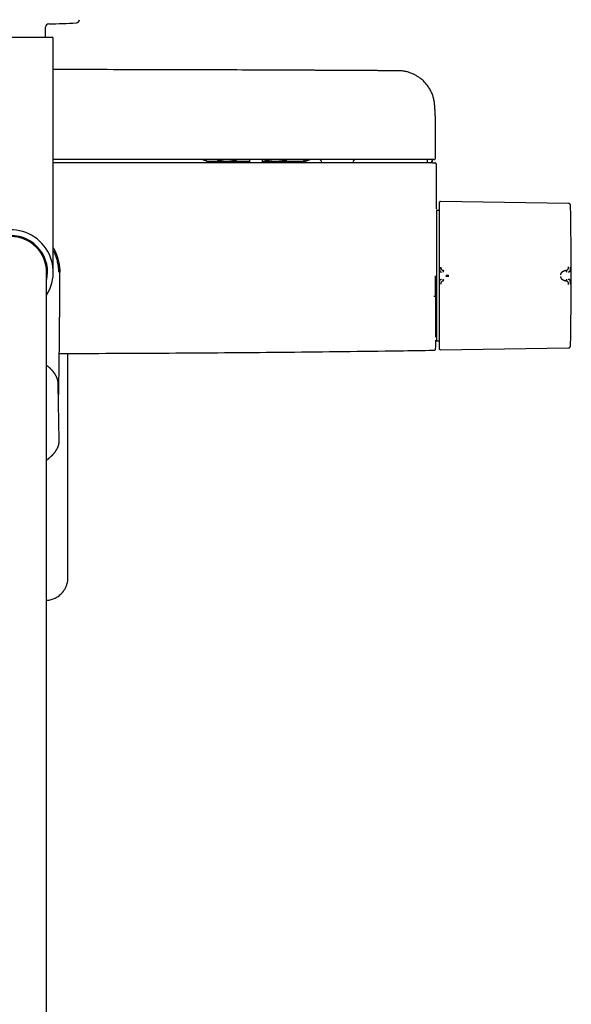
# Model space of a CAD drawing. Header units: millimetres. Extents: x 8 to 1762, y 12 to 2803.
# Tile 8 of 119: x 898 to 1067, y 1147 to 1449. Entities that reach past the tile are written whole.
import ezdxf

# ---------------------------------------------------------------- set-up
doc = ezdxf.new("R2010")
doc.units = ezdxf.units.MM

msp = doc.modelspace()

# ---------------------------------------------------------------- linework, layer by layer
at = {"color": 7, "linetype": 'Continuous', "lineweight": 30}
for p, q in [((906.07, 1443.5), (906.07, 1446.55)), ((882.72, 1443.5), (908.12, 1443.5)), ((908.42, 1371.5), (908.42, 1443.2)), ((1025.31, 1416.94), (1025.31, 1416.98)), ((1025.32, 1406.5), (1025.32, 1416.94)), ((956.58, 1405), (953.83, 1406)), ((956.58, 1405), (953.83, 1406)), ((955.33, 1405.63), (955.42, 1405.54)), ((955.42, 1405.54), (961.55, 1405.54)), ((961.55, 1405.54), (968.49, 1405.54)), ((963.51, 1405), (963.5, 1405.54)), ((972.27, 1405.54), (976.46, 1405.54)), ((976.46, 1405.54), (985.33, 1405.54)), ((977.26, 1405), (977.27, 1405.54)), ((984.25, 1405), (987, 1406)), ((984.25, 1405), (987, 1406)), ((985.33, 1405.54), (985.42, 1405.54)), ((985.42, 1405.54), (985.51, 1405.63)), ((990.36, 1405.58), (990.46, 1405)), ((1000.18, 1405), (1000.28, 1405.58)), ((1022.76, 1406.01), (1022.78, 1405.65)), ((1022.78, 1405.65), (1022.79, 1405.28)), ((1022.79, 1406.01), (1022.8, 1405.8)), ((1022.8, 1405.8), (1022.81, 1405.49)), ((1022.81, 1405.49), (1022.82, 1405.28)), ((1024.2, 1405.29), (1024.21, 1405.59)), ((1024.4, 1405.59), (1024.42, 1406)), ((1025.62, 1390.97), (1025.62, 1404.5)), ((1065.99, 1392.61), (1026.9, 1393.21)), ((1025.64, 1390.46), (1025.61, 1390.46)), ((1026.41, 1390.45), (1025.64, 1390.46)), ((1025.64, 1390.46), (1025.64, 1352.39)), ((898.29, 1382.37), (898.34, 1382.36)), ((1065.2, 1372.09), (1065.05, 1372.07)), ((906.37, 1312.54), (906.37, 1371.5)), ((910.05, 1371.5), (910.02, 1371.5)), ((1065.05, 1368.87), (1065.2, 1368.86)), ((1025.39, 1350.68), (1025.64, 1350.67)), ((1025.64, 1352.13), (1025.64, 1351.69)), ((1025.64, 1350.78), (1025.64, 1350.73)), ((1025.41, 1350.48), (1025.64, 1350.48)), ((1025.64, 1350.66), (1025.64, 1350.48)), ((1025.64, 1350.48), (1026.41, 1350.49)), ((1026.9, 1347.73), (1065.99, 1348.33)), ((912.92, 1278.03), (912.92, 1346.66)), ((910.24, 1320.04), (909.93, 1337.14)), ((906.37, 1314.01), (906.98, 1314.5)), ((907.02, 1314.53), (906.98, 1314.5)), ((906.37, 977.1), (906.37, 1312.54))]:
    msp.add_line(p, q, dxfattribs=at)
at = {"color": 7, "linetype": 'Continuous', "lineweight": 30, "flags": 128}
msp.add_lwpolyline([(1026.51, 1392.93), (1026.49, 1392.84), (1026.48, 1392.84)], dxfattribs=at)
at = {"color": 7, "linetype": 'Continuous', "lineweight": 30}
for centre, radius, start, end in [((907.07, 1446.55), 1, 91.5095, 180), ((895.42, 1888.65), 441.25, 271.5095, 272.6054), ((915.43, 1448.85), 1, 272.6054, 359.5), ((908.12, 1443.2), 0.3, 0, 90), ((989.86, 1405.5), 0.5, 10, 90), ((1000.77, 1405.5), 0.5, 90, 170), ((1023.09, 1405.3), 0.3, 181.9944, 251.5664), ((1023.12, 1405.3), 0.3, 181.9995, 211.6503), ((1023.9, 1405.3), 0.3, 270.0053, 358.0058), ((1028.8, 1392.25), 2.39, 172.5418, 180), ((66.85, 1370.47), 1000, 358.78306, 1.21694), ((895.42, 1371.5), 13, 327.3846, 180), ((895.42, 1371.5), 10.95, 360, 180), ((895.42, 1371.5), 11.25, 346.7385, 90), ((25.62, 1370.4), 1000, 358.72453, 358.82019)]:
    msp.add_arc(centre, radius, start, end, dxfattribs=at)
for points, knots in [([(1014.2, 1433.19), (1013.72, 1433.19), (1012.77, 1433.2), (1011.35, 1433.21), (1009.96, 1433.22), (1008.6, 1433.23), (1007.28, 1433.24), (1006.01, 1433.24), (1004.77, 1433.25), (1003.57, 1433.26), (1002.33, 1433.27), (1001.06, 1433.27), (999.75, 1433.28), (998.5, 1433.29), (997.29, 1433.29), (996.12, 1433.3), (995, 1433.31), (993.93, 1433.31), (992.9, 1433.32), (991.93, 1433.32), (990.99, 1433.33), (990.11, 1433.33), (989.32, 1433.33), (988.63, 1433.34), (988.03, 1433.34), (987.45, 1433.34), (986.87, 1433.35), (986.29, 1433.35), (984.96, 1433.36), (982.86, 1433.37), (979.99, 1433.38), (977.08, 1433.39), (974.13, 1433.4), (967.74, 1433.43), (957.91, 1433.47), (943.8, 1433.51), (928.86, 1433.54), (916.78, 1433.56), (909.97, 1433.56), (908.42, 1433.56)], [0, 0, 0, 0, 0.013593, 0.027071, 0.040241, 0.053078, 0.065596, 0.077578, 0.089252, 0.100617, 0.111673, 0.124433, 0.136755, 0.148639, 0.160086, 0.171096, 0.181667, 0.191802, 0.201499, 0.210758, 0.219579, 0.227963, 0.23591, 0.241846, 0.247513, 0.252964, 0.258409, 0.263868, 0.269341, 0.296191, 0.32337, 0.350878, 0.378715, 0.406789, 0.532167, 0.657546, 0.806806, 0.956067, 1, 1, 1, 1]), ([(1025.04, 1423.1), (1025.03, 1423.12), (1025.03, 1423.16), (1025.02, 1423.25), (1025, 1423.36), (1024.98, 1423.51), (1024.95, 1423.69), (1024.92, 1423.9), (1024.88, 1424.12), (1024.83, 1424.35), (1024.78, 1424.59), (1024.7, 1424.93), (1024.57, 1425.39), (1024.37, 1425.95), (1024.13, 1426.52), (1023.86, 1427.09), (1023.55, 1427.65), (1023.22, 1428.18), (1022.87, 1428.67), (1022.49, 1429.16), (1022.08, 1429.63), (1021.63, 1430.08), (1021.24, 1430.44), (1020.89, 1430.73), (1020.58, 1430.97), (1020.23, 1431.23), (1019.85, 1431.48), (1019.44, 1431.72), (1019.02, 1431.96), (1018.55, 1432.19), (1018.04, 1432.41), (1017.53, 1432.6), (1017.02, 1432.77), (1016.51, 1432.91), (1015.97, 1433.02), (1015.4, 1433.11), (1014.81, 1433.17), (1014.41, 1433.18), (1014.2, 1433.19)], [0, 0, 0, 0, 0.004492, 0.01023, 0.017387, 0.026047, 0.037583, 0.05109, 0.06547, 0.080028, 0.094779, 0.109712, 0.145623, 0.182542, 0.220853, 0.260157, 0.299574, 0.338083, 0.375682, 0.412371, 0.452372, 0.491215, 0.52889, 0.551143, 0.575553, 0.602269, 0.631289, 0.659665, 0.689936, 0.722097, 0.756144, 0.792074, 0.823451, 0.856133, 0.89012, 0.925419, 0.96204, 1, 1, 1, 1]), ([(1025.32, 1416.96), (1025.32, 1417), (1025.32, 1417.07), (1025.32, 1417.18), (1025.32, 1417.3), (1025.32, 1417.42), (1025.31, 1417.54), (1025.31, 1417.68), (1025.31, 1417.83), (1025.31, 1418), (1025.31, 1418.18), (1025.3, 1418.36), (1025.3, 1418.56), (1025.29, 1418.77), (1025.29, 1418.96), (1025.28, 1419.14), (1025.27, 1419.31), (1025.27, 1419.49), (1025.26, 1419.68), (1025.25, 1419.86), (1025.24, 1420.03), (1025.24, 1420.2), (1025.23, 1420.37), (1025.22, 1420.53), (1025.21, 1420.71), (1025.2, 1420.89), (1025.19, 1421.09), (1025.17, 1421.29), (1025.16, 1421.49), (1025.15, 1421.68), (1025.14, 1421.85), (1025.12, 1422.01), (1025.11, 1422.16), (1025.1, 1422.3), (1025.09, 1422.44), (1025.08, 1422.56), (1025.07, 1422.69), (1025.06, 1422.8), (1025.05, 1422.93), (1025.04, 1423.03), (1025.04, 1423.09), (1025.03, 1423.1)], [0, 0, 0, 0, 0.014923, 0.031535, 0.049842, 0.06985, 0.091434, 0.112762, 0.144565, 0.174277, 0.201896, 0.2367, 0.271355, 0.305941, 0.340134, 0.367121, 0.394727, 0.423937, 0.454565, 0.48466, 0.513188, 0.54059, 0.566691, 0.59251, 0.621267, 0.650918, 0.681838, 0.714643, 0.747784, 0.779604, 0.804233, 0.828785, 0.852902, 0.875582, 0.896778, 0.917573, 0.935298, 0.953546, 0.972494, 0.993153, 1, 1, 1, 1]), ([(1024.09, 1406), (1017.23, 1406), (1003.5, 1406), (982.91, 1406), (962.33, 1406), (941.74, 1406), (923.77, 1406), (912.66, 1406), (908.42, 1406)], [0, 0, 0, 0, 0.177992, 0.355978, 0.53396, 0.711939, 0.889915, 1, 1, 1, 1]), ([(1024.36, 1405), (1017.48, 1405), (1003.73, 1405), (983.1, 1405), (962.47, 1405), (941.84, 1405), (923.82, 1405), (912.68, 1405), (908.42, 1405)], [0, 0, 0, 0, 0.17795, 0.355895, 0.533835, 0.711772, 0.889707, 1, 1, 1, 1]), ([(955.33, 1405.63), (955.31, 1405.65), (955.27, 1405.69), (955.19, 1405.81), (955.13, 1405.92), (955.1, 1406), (955.1, 1406)], [0, 0, 0, 0, 0.192347, 0.591391, 0.996084, 1, 1, 1, 1]), ([(958.54, 1406), (958.59, 1405.98), (958.82, 1405.91), (959.24, 1405.8), (959.81, 1405.68), (960.39, 1405.6), (960.97, 1405.55), (961.36, 1405.54), (961.55, 1405.54)], [0, 0, 0, 0, 0.049357, 0.235794, 0.426034, 0.61627, 0.808136, 1, 1, 1, 1]), ([(961.55, 1405.54), (961.6, 1405.54), (961.83, 1405.54), (962.24, 1405.56), (962.78, 1405.61), (963.33, 1405.69), (963.87, 1405.81), (964.28, 1405.91), (964.51, 1405.98), (964.56, 1406)], [0, 0, 0, 0, 0.047384, 0.226704, 0.406026, 0.586738, 0.767454, 0.952009, 1, 1, 1, 1]), ([(968.5, 1405), (968.5, 1405.11), (968.5, 1405.44), (968.49, 1405.77), (968.49, 1406)], [0, 0, 0, 0, 0.3383, 1, 1, 1, 1]), ([(972.28, 1406), (972.27, 1405.77), (972.27, 1405.44), (972.26, 1405.11), (972.26, 1405)], [0, 0, 0, 0, 0.661452, 1, 1, 1, 1]), ([(973.05, 1406), (973.1, 1405.98), (973.37, 1405.91), (973.85, 1405.8), (974.49, 1405.68), (975.14, 1405.6), (975.8, 1405.55), (976.24, 1405.54), (976.46, 1405.54)], [0, 0, 0, 0, 0.050218, 0.237322, 0.426991, 0.616655, 0.807908, 1, 1, 1, 1]), ([(976.46, 1405.54), (976.52, 1405.54), (976.79, 1405.54), (977.26, 1405.56), (977.88, 1405.61), (978.49, 1405.69), (979.11, 1405.81), (979.57, 1405.91), (979.83, 1405.98), (979.88, 1406)], [0, 0, 0, 0, 0.05139, 0.23082, 0.410423, 0.590042, 0.769495, 0.95352, 1, 1, 1, 1]), ([(984.92, 1406), (984.93, 1405.98), (984.96, 1405.91), (985.02, 1405.8), (985.09, 1405.68), (985.17, 1405.6), (985.25, 1405.55), (985.3, 1405.54), (985.33, 1405.54)], [0, 0, 0, 0, 0.049357, 0.235794, 0.426034, 0.61627, 0.808136, 1, 1, 1, 1]), ([(985.33, 1405.54), (985.34, 1405.54), (985.37, 1405.54), (985.42, 1405.56), (985.5, 1405.61), (985.57, 1405.69), (985.64, 1405.81), (985.7, 1405.91), (985.73, 1405.98), (985.73, 1406)], [0, 0, 0, 0, 0.051389, 0.230225, 0.409062, 0.589278, 0.769497, 0.95352, 1, 1, 1, 1]), ([(1022.82, 1405.29), (1022.81, 1405.29), (1022.81, 1405.28), (1022.82, 1405.28), (1022.83, 1405.28)], [0, 0, 0, 0, 0.969463, 1, 1, 1, 1]), ([(1022.82, 1405.28), (1022.83, 1405.26), (1022.83, 1405.2), (1022.87, 1405.12), (1022.93, 1405.05), (1022.99, 1405.02), (1023.02, 1405.01)], [0, 0, 0, 0, 0.23744, 0.490322, 0.74845, 1, 1, 1, 1]), ([(1024.58, 1406), (1024.58, 1406), (1024.58, 1406), (1024.58, 1406), (1024.58, 1406), (1024.58, 1406), (1024.58, 1406), (1024.58, 1406), (1024.57, 1406), (1024.56, 1406), (1024.54, 1406), (1024.49, 1406), (1024.43, 1406), (1024.36, 1406), (1024.27, 1406), (1024.18, 1406), (1024.12, 1406), (1024.09, 1406)], [0, 0, 0, 0, 0.0001884, 0.0003895, 0.0008745, 0.0023407, 0.0076557, 0.0535807, 0.0905991, 0.1483849, 0.2514877, 0.3760776, 0.5010435, 0.6255575, 0.7505573, 0.8751631, 1, 1, 1, 1]), ([(1024.2, 1405.31), (1024.2, 1405.32), (1024.25, 1405.32), (1024.32, 1405.38), (1024.39, 1405.47), (1024.4, 1405.55), (1024.4, 1405.59)], [0, 0, 0, 0, 0.032952, 0.359238, 0.685539, 1, 1, 1, 1]), ([(1024.36, 1405), (1024.39, 1405), (1024.46, 1405), (1024.55, 1405), (1024.64, 1405), (1024.72, 1405), (1024.78, 1405), (1024.83, 1405), (1024.86, 1405), (1024.87, 1405), (1024.87, 1405)], [0, 0, 0, 0, 0.124215, 0.249696, 0.373386, 0.499492, 0.623169, 0.749327, 0.874114, 1, 1, 1, 1]), ([(1024.82, 1406), (1024.82, 1406), (1024.81, 1406), (1024.77, 1406), (1024.73, 1406), (1024.69, 1406), (1024.65, 1406), (1024.62, 1406), (1024.62, 1406), (1024.61, 1406), (1024.61, 1406), (1024.61, 1406), (1024.61, 1406), (1024.61, 1406), (1024.61, 1406), (1024.6, 1406), (1024.6, 1406), (1024.59, 1406), (1024.59, 1406), (1024.59, 1406), (1024.58, 1406), (1024.58, 1406), (1024.58, 1406), (1024.58, 1406)], [0, 0, 0, 0, 0.249978, 0.499999, 0.624977, 0.749999, 0.874998, 0.909977, 0.925385, 0.927403, 0.929422, 0.931441, 0.93346, 0.935479, 0.937499, 0.950367, 0.961791, 0.971771, 0.980305, 0.987396, 0.993042, 0.997243, 1, 1, 1, 1]), ([(1024.82, 1406), (1024.85, 1406), (1024.9, 1406), (1024.97, 1406.02), (1025.02, 1406.04), (1025.06, 1406.07), (1025.09, 1406.08), (1025.11, 1406.1), (1025.12, 1406.11), (1025.15, 1406.13), (1025.2, 1406.18), (1025.25, 1406.26), (1025.29, 1406.34), (1025.31, 1406.43), (1025.32, 1406.48), (1025.32, 1406.5)], [0, 0, 0, 0, 0.181141, 0.328447, 0.442424, 0.506447, 0.55276, 0.569811, 0.583402, 0.607782, 0.672636, 0.759711, 0.868557, 0.931306, 1, 1, 1, 1]), ([(1024.87, 1405), (1024.92, 1405), (1025, 1405), (1025.08, 1405), (1025.12, 1405), (1025.11, 1405), (1025.11, 1405)], [0, 0, 0, 0, 0.285835, 0.571639, 0.857427, 1, 1, 1, 1]), ([(1025.62, 1404.5), (1025.61, 1404.54), (1025.61, 1404.61), (1025.58, 1404.7), (1025.54, 1404.77), (1025.49, 1404.83), (1025.44, 1404.88), (1025.36, 1404.94), (1025.24, 1404.99), (1025.16, 1404.99), (1025.12, 1405)], [0, 0, 0, 0, 0.127305, 0.23617, 0.321238, 0.384061, 0.472181, 0.604671, 0.781761, 1, 1, 1, 1]), ([(1026.51, 1392.9), (1026.5, 1392.88), (1026.49, 1392.83), (1026.47, 1392.76), (1026.45, 1392.69), (1026.44, 1392.62), (1026.43, 1392.53), (1026.42, 1392.44), (1026.41, 1392.39), (1026.41, 1392.36)], [0, 0, 0, 0, 0.064343, 0.140527, 0.232992, 0.344516, 0.525146, 0.743543, 1, 1, 1, 1]), ([(1026.9, 1393.21), (1026.86, 1393.21), (1026.8, 1393.21), (1026.71, 1393.17), (1026.62, 1393.11), (1026.55, 1393.03), (1026.52, 1392.96), (1026.51, 1392.92)], [0, 0, 0, 0, 0.180173, 0.369594, 0.562929, 0.787408, 1, 1, 1, 1]), ([(1025.62, 1390.97), (1025.62, 1390.98), (1025.62, 1390.98), (1025.62, 1390.96), (1025.62, 1390.92), (1025.62, 1390.89), (1025.62, 1390.86), (1025.61, 1390.85)], [0, 0, 0, 0, 0.066694, 0.478427, 0.672787, 0.867422, 1, 1, 1, 1]), ([(1026.41, 1392.25), (1026.41, 1392.24), (1026.41, 1392.24), (1026.41, 1392.18), (1026.41, 1392.1), (1026.41, 1391.98), (1026.41, 1391.83), (1026.41, 1391.66), (1026.41, 1391.48), (1026.41, 1391.28), (1026.41, 1391.05), (1026.41, 1390.78), (1026.41, 1390.45), (1026.41, 1390.05), (1026.41, 1389.61), (1026.41, 1389.13), (1026.41, 1388.61), (1026.41, 1388.06), (1026.41, 1387.47), (1026.41, 1386.85), (1026.41, 1386.2), (1026.41, 1385.5), (1026.41, 1384.78), (1026.41, 1384.02), (1026.41, 1383.24), (1026.41, 1382.5), (1026.41, 1381.79), (1026.41, 1381.14), (1026.41, 1380.47), (1026.41, 1379.8), (1026.41, 1379.06), (1026.41, 1378.24), (1026.41, 1377.36), (1026.41, 1376.48), (1026.41, 1375.59), (1026.41, 1374.71), (1026.41, 1373.84), (1026.41, 1372.98), (1026.41, 1372.13), (1026.41, 1371.56), (1026.41, 1371.28)], [0, 0, 0, 0, 0.025584, 0.05117, 0.077404, 0.103828, 0.130677, 0.152041, 0.173419, 0.195242, 0.217142, 0.23906, 0.267512, 0.29597, 0.324782, 0.353689, 0.382787, 0.411491, 0.440267, 0.469148, 0.498049, 0.527491, 0.556939, 0.586301, 0.615625, 0.644825, 0.667655, 0.690501, 0.713078, 0.735595, 0.75813, 0.786264, 0.814404, 0.842056, 0.86955, 0.896665, 0.922944, 0.949025, 0.974507, 1, 1, 1, 1]), ([(1066.59, 1392.1), (1066.57, 1392.15), (1066.55, 1392.25), (1066.46, 1392.39), (1066.35, 1392.49), (1066.23, 1392.56), (1066.11, 1392.6), (1066.03, 1392.61), (1065.99, 1392.61)], [0, 0, 0, 0, 0.178564, 0.367716, 0.561633, 0.713087, 0.860093, 1, 1, 1, 1]), ([(1066.63, 1391.71), (1066.62, 1391.8), (1066.62, 1391.93), (1066.59, 1392.06), (1066.58, 1392.1)], [0, 0, 0, 0, 0.652402, 1, 1, 1, 1]), ([(908.42, 1378.97), (908.46, 1378.9), (908.65, 1378.59), (908.94, 1378.01), (909.28, 1377.24), (909.58, 1376.46), (909.84, 1375.65), (910.05, 1374.84), (910.21, 1374.01), (910.33, 1373.18), (910.4, 1372.34), (910.41, 1371.78), (910.42, 1371.5)], [0, 0, 0, 0, 0.032284, 0.139808, 0.247332, 0.354856, 0.46238, 0.569904, 0.677428, 0.784952, 0.892476, 1, 1, 1, 1]), ([(908.42, 1378.13), (908.47, 1378.03), (908.59, 1377.79), (908.77, 1377.41), (908.97, 1376.92), (909.19, 1376.35), (909.4, 1375.71), (909.58, 1375.07), (909.73, 1374.44), (909.84, 1373.81), (909.92, 1373.23), (909.97, 1372.71), (910.01, 1372.15), (910.01, 1371.75), (910.02, 1371.5)], [0, 0, 0, 0, 0.050197, 0.116628, 0.18306, 0.28127, 0.379524, 0.477722, 0.570661, 0.663651, 0.75659, 0.823891, 0.891194, 1, 1, 1, 1]), ([(1026.51, 1373.08), (1026.51, 1372.99), (1026.51, 1372.8), (1026.52, 1372.59), (1026.53, 1372.46), (1026.54, 1372.4), (1026.54, 1372.32), (1026.56, 1372.22), (1026.57, 1372.13), (1026.59, 1372.04), (1026.61, 1371.97), (1026.63, 1371.91), (1026.65, 1371.86), (1026.68, 1371.81), (1026.71, 1371.74), (1026.8, 1371.65), (1026.94, 1371.58), (1027.06, 1371.57), (1027.13, 1371.56)], [0, 0, 0, 0, 0.125554, 0.251039, 0.290001, 0.310057, 0.344618, 0.393554, 0.456767, 0.493798, 0.534579, 0.576341, 0.60187, 0.627562, 0.693703, 0.759502, 0.875658, 1, 1, 1, 1]), ([(1026.9, 1373.11), (1026.9, 1373.07), (1026.9, 1372.98), (1026.91, 1372.86), (1026.93, 1372.75), (1026.96, 1372.66), (1026.99, 1372.59), (1027.03, 1372.52), (1027.07, 1372.45), (1027.13, 1372.38), (1027.2, 1372.32), (1027.27, 1372.26), (1027.35, 1372.21), (1027.43, 1372.16), (1027.5, 1372.13), (1027.55, 1372.11), (1027.58, 1372.1), (1027.61, 1372.09), (1027.65, 1372.08), (1027.69, 1372.07), (1027.74, 1372.06), (1027.78, 1372.05), (1027.82, 1372.04), (1027.85, 1372.04), (1027.86, 1372.04), (1027.87, 1372.04), (1027.87, 1372.04), (1027.87, 1372.04), (1027.87, 1372.04), (1027.87, 1372.04), (1027.87, 1372.04), (1027.87, 1372.04)], [0, 0, 0, 0, 0.069381, 0.134474, 0.194647, 0.249723, 0.286616, 0.328877, 0.376647, 0.440744, 0.499958, 0.554703, 0.614664, 0.6798, 0.750013, 0.76892, 0.790509, 0.814753, 0.841618, 0.871065, 0.903043, 0.937492, 0.964713, 0.984146, 0.995886, 0.998893, 0.999683, 0.9999, 0.999964, 0.999986, 1, 1, 1, 1]), ([(1027.87, 1372.04), (1027.86, 1372.03), (1027.82, 1372.02), (1027.77, 1371.98), (1027.73, 1371.93), (1027.69, 1371.86), (1027.66, 1371.78), (1027.62, 1371.66), (1027.61, 1371.57), (1027.6, 1371.51)], [0, 0, 0, 0, 0.1117, 0.224353, 0.342772, 0.468177, 0.599425, 0.734033, 1, 1, 1, 1]), ([(1063.64, 1370.76), (1063.65, 1370.8), (1063.67, 1370.89), (1063.7, 1371.02), (1063.75, 1371.15), (1063.81, 1371.25), (1063.86, 1371.34), (1063.9, 1371.41), (1063.95, 1371.48), (1064.01, 1371.55), (1064.06, 1371.61), (1064.13, 1371.67), (1064.2, 1371.73), (1064.29, 1371.8), (1064.36, 1371.85), (1064.42, 1371.88), (1064.45, 1371.9), (1064.48, 1371.91), (1064.51, 1371.93), (1064.54, 1371.94), (1064.57, 1371.95), (1064.64, 1371.98), (1064.73, 1372.01), (1064.84, 1372.04), (1064.92, 1372.06), (1064.98, 1372.07), (1065.01, 1372.07), (1065.03, 1372.07), (1065.04, 1372.07), (1065.05, 1372.07), (1065.05, 1372.07), (1065.05, 1372.07), (1065.05, 1372.07)], [0, 0, 0, 0, 0.051373, 0.105665, 0.163102, 0.223828, 0.260047, 0.297372, 0.335805, 0.375343, 0.415981, 0.457712, 0.500527, 0.55796, 0.625151, 0.641553, 0.65843, 0.675777, 0.69359, 0.711864, 0.730595, 0.749776, 0.826538, 0.888784, 0.93693, 0.964012, 0.983495, 0.995471, 0.998664, 0.999564, 0.99984, 1, 1, 1, 1]), ([(1065.2, 1372.09), (1065.22, 1372.09), (1065.27, 1372.09), (1065.33, 1372.11), (1065.38, 1372.12), (1065.43, 1372.13), (1065.47, 1372.14), (1065.5, 1372.16), (1065.56, 1372.18), (1065.64, 1372.22), (1065.73, 1372.29), (1065.81, 1372.36), (1065.86, 1372.43), (1065.9, 1372.5), (1065.92, 1372.56), (1065.94, 1372.61), (1065.95, 1372.66), (1065.96, 1372.72), (1065.98, 1372.81), (1065.99, 1372.92), (1065.99, 1373.04), (1065.99, 1373.12), (1065.99, 1373.17)], [0, 0, 0, 0, 0.050045, 0.095553, 0.136383, 0.17242, 0.203582, 0.229806, 0.251048, 0.341132, 0.424232, 0.500467, 0.559068, 0.620038, 0.651467, 0.683568, 0.716366, 0.749871, 0.805208, 0.865749, 0.930959, 1, 1, 1, 1]), ([(1065.46, 1371.57), (1065.46, 1371.63), (1065.44, 1371.75), (1065.39, 1371.88), (1065.34, 1371.98), (1065.3, 1372.03), (1065.25, 1372.07), (1065.22, 1372.08), (1065.2, 1372.09)], [0, 0, 0, 0, 0.266748, 0.532694, 0.658153, 0.776392, 0.888679, 1, 1, 1, 1]), ([(1065.88, 1371.6), (1065.89, 1371.6), (1065.91, 1371.61), (1065.95, 1371.61), (1066.02, 1371.62), (1066.11, 1371.63), (1066.21, 1371.65), (1066.3, 1371.69), (1066.38, 1371.74), (1066.45, 1371.8), (1066.5, 1371.92), (1066.54, 1372.08), (1066.57, 1372.3), (1066.58, 1372.55), (1066.58, 1372.82), (1066.59, 1373.01), (1066.59, 1373.11)], [0, 0, 0, 0, 0.007539, 0.032602, 0.07418, 0.124929, 0.188679, 0.265565, 0.331914, 0.405634, 0.486045, 0.573984, 0.669568, 0.772326, 0.882537, 1, 1, 1, 1]), ([(910.02, 1371.5), (910.02, 1371.5), (910.02, 1371.5), (910.04, 1371.5), (910.05, 1371.5), (910.05, 1371.5)], [0, 0, 0, 0, 0.123427, 0.617161, 1, 1, 1, 1]), ([(910.03, 1331.95), (910.03, 1332.04), (910.04, 1332.65), (910.06, 1333.77), (910.09, 1335.3), (910.12, 1336.79), (910.14, 1338.25), (910.17, 1339.67), (910.19, 1341.05), (910.21, 1342.39), (910.22, 1343.68), (910.24, 1344.92), (910.26, 1346.12), (910.27, 1347.28), (910.28, 1348.39), (910.3, 1349.46), (910.31, 1350.48), (910.32, 1351.46), (910.33, 1352.4), (910.34, 1353.31), (910.34, 1354.21), (910.35, 1355.08), (910.36, 1355.9), (910.36, 1356.67), (910.37, 1357.36), (910.37, 1357.99), (910.38, 1358.57), (910.38, 1359.14), (910.38, 1359.73), (910.39, 1360.32), (910.39, 1360.91), (910.39, 1361.87), (910.4, 1363.22), (910.41, 1364.9), (910.41, 1366.56), (910.42, 1368.19), (910.42, 1369.84), (910.42, 1370.94), (910.42, 1371.5)], [0, 0, 0, 0, 0.006678, 0.046344, 0.084927, 0.122428, 0.159577, 0.195598, 0.230492, 0.264259, 0.296897, 0.328408, 0.358791, 0.388047, 0.416174, 0.443175, 0.469047, 0.493792, 0.517409, 0.539898, 0.563334, 0.585405, 0.606112, 0.625454, 0.643432, 0.658591, 0.673007, 0.687559, 0.702283, 0.717179, 0.732246, 0.747484, 0.790276, 0.834365, 0.874827, 0.916131, 0.95786, 1, 1, 1, 1]), ([(1025.37, 1364.21), (1025.37, 1364.21), (1025.37, 1364.21), (1025.37, 1364.21), (1025.37, 1364.21), (1025.37, 1364.22), (1025.37, 1364.22), (1025.37, 1364.23), (1025.37, 1364.24), (1025.37, 1364.27), (1025.37, 1364.32), (1025.37, 1364.43), (1025.37, 1364.65), (1025.37, 1364.97), (1025.37, 1365.35), (1025.37, 1365.77), (1025.37, 1366.24), (1025.37, 1366.75), (1025.37, 1367.23), (1025.37, 1367.68), (1025.37, 1368.1), (1025.37, 1368.53), (1025.37, 1368.98), (1025.37, 1369.44), (1025.37, 1369.91), (1025.37, 1370.24), (1025.37, 1370.4)], [0, 0, 0, 0, 0.0000259, 0.0000642, 0.0001791, 0.0005652, 0.0019673, 0.0029969, 0.0039301, 0.0078552, 0.0157038, 0.0313942, 0.0627497, 0.1253732, 0.1874563, 0.2503746, 0.3315963, 0.4147905, 0.5000033, 0.5646825, 0.6315881, 0.7007353, 0.772138, 0.8458089, 0.9217594, 1, 1, 1, 1]), ([(1025.41, 1351.65), (1025.41, 1351.68), (1025.41, 1351.82), (1025.41, 1352.13), (1025.41, 1352.56), (1025.41, 1353.03), (1025.41, 1353.54), (1025.41, 1354.07), (1025.41, 1354.62), (1025.41, 1355.21), (1025.41, 1355.83), (1025.41, 1356.48), (1025.41, 1357.16), (1025.41, 1357.87), (1025.41, 1358.61), (1025.41, 1359.36), (1025.41, 1360.12), (1025.41, 1360.9), (1025.41, 1361.7), (1025.41, 1362.52), (1025.41, 1363.35), (1025.41, 1364.21), (1025.41, 1365.08), (1025.41, 1365.96), (1025.41, 1366.84), (1025.41, 1367.73), (1025.41, 1368.62), (1025.41, 1369.51), (1025.41, 1370.1), (1025.41, 1370.4)], [0, 0, 0, 0, 0.0082239, 0.0467382, 0.0852631, 0.1238745, 0.1624684, 0.2001836, 0.2378517, 0.2755433, 0.3133286, 0.3518214, 0.3902823, 0.4287883, 0.4674157, 0.5059656, 0.5435841, 0.5811803, 0.6188234, 0.6565825, 0.6950212, 0.7333491, 0.7716391, 0.8099644, 0.8485596, 0.8865066, 0.9243472, 0.962154, 1, 1, 1, 1]), ([(1026.41, 1371.28), (1026.41, 1370.95), (1026.41, 1370.41), (1026.41, 1369.87), (1026.41, 1369.67)], [0, 0, 0, 0, 0.612782, 1, 1, 1, 1]), ([(1026.41, 1369.67), (1026.41, 1369.38), (1026.41, 1368.8), (1026.41, 1367.93), (1026.41, 1367.06), (1026.41, 1366.17), (1026.41, 1365.35), (1026.41, 1364.6), (1026.41, 1363.9), (1026.41, 1363.2), (1026.41, 1362.51), (1026.41, 1361.76), (1026.41, 1360.96), (1026.41, 1360.1), (1026.41, 1359.27), (1026.41, 1358.44), (1026.41, 1357.65), (1026.41, 1356.88), (1026.41, 1356.14), (1026.41, 1355.43), (1026.41, 1354.74), (1026.41, 1354.08), (1026.41, 1353.45), (1026.41, 1352.86), (1026.41, 1352.3), (1026.41, 1351.82), (1026.41, 1351.41), (1026.41, 1351.05), (1026.41, 1350.72), (1026.41, 1350.42), (1026.41, 1350.12), (1026.41, 1349.82), (1026.41, 1349.55), (1026.41, 1349.31), (1026.41, 1349.11), (1026.41, 1348.96), (1026.41, 1348.84), (1026.41, 1348.76), (1026.41, 1348.71), (1026.41, 1348.7), (1026.41, 1348.7)], [0, 0, 0, 0, 0.025952, 0.051905, 0.078484, 0.105246, 0.132415, 0.154017, 0.175632, 0.197665, 0.219769, 0.241891, 0.270552, 0.29922, 0.328199, 0.35726, 0.386479, 0.415276, 0.444127, 0.473038, 0.50197, 0.53138, 0.560795, 0.590076, 0.619305, 0.648378, 0.671087, 0.693811, 0.71623, 0.738581, 0.760951, 0.788826, 0.816706, 0.844065, 0.871258, 0.898052, 0.924, 0.949742, 0.974865, 1, 1, 1, 1]), ([(1026.51, 1367.86), (1026.51, 1367.95), (1026.51, 1368.13), (1026.53, 1368.4), (1026.55, 1368.66), (1026.6, 1368.89), (1026.66, 1369.07), (1026.72, 1369.18), (1026.8, 1369.28), (1026.94, 1369.35), (1027.07, 1369.37), (1027.13, 1369.39)], [0, 0, 0, 0, 0.12498, 0.249974, 0.375129, 0.4995, 0.626711, 0.691987, 0.75435, 0.875912, 1, 1, 1, 1]), ([(1027.87, 1368.91), (1027.87, 1368.91), (1027.87, 1368.91), (1027.86, 1368.9), (1027.85, 1368.9), (1027.82, 1368.9), (1027.78, 1368.89), (1027.75, 1368.89), (1027.71, 1368.88), (1027.67, 1368.87), (1027.63, 1368.86), (1027.58, 1368.84), (1027.52, 1368.82), (1027.45, 1368.79), (1027.38, 1368.75), (1027.31, 1368.71), (1027.26, 1368.67), (1027.19, 1368.62), (1027.12, 1368.55), (1027.06, 1368.47), (1027, 1368.38), (1026.96, 1368.29), (1026.93, 1368.19), (1026.91, 1368.08), (1026.9, 1367.96), (1026.9, 1367.87), (1026.9, 1367.83)], [0, 0, 0, 0, 0.000491, 0.00471, 0.016802, 0.036352, 0.063454, 0.085778, 0.111551, 0.140816, 0.173613, 0.20998, 0.249951, 0.306472, 0.35978, 0.409814, 0.456539, 0.499944, 0.569692, 0.634786, 0.695347, 0.751725, 0.809512, 0.868825, 0.931233, 1, 1, 1, 1]), ([(1027.6, 1369.43), (1027.61, 1369.37), (1027.62, 1369.28), (1027.66, 1369.16), (1027.69, 1369.08), (1027.73, 1369.01), (1027.77, 1368.96), (1027.82, 1368.92), (1027.86, 1368.91), (1027.87, 1368.91)], [0, 0, 0, 0, 0.265969, 0.400576, 0.531824, 0.657229, 0.775647, 0.8883, 1, 1, 1, 1]), ([(1028.45, 1370.55), (1028.52, 1370.56), (1028.66, 1370.58), (1028.85, 1370.59), (1029.01, 1370.6), (1029.13, 1370.6), (1029.26, 1370.61), (1029.34, 1370.62), (1029.38, 1370.63)], [0, 0, 0, 0, 0.265292, 0.517949, 0.64034, 0.760779, 0.880223, 1, 1, 1, 1]), ([(1028.46, 1370.36), (1028.53, 1370.35), (1028.66, 1370.34), (1028.85, 1370.33), (1029.01, 1370.32), (1029.13, 1370.32), (1029.26, 1370.31), (1029.34, 1370.31), (1029.38, 1370.31)], [0, 0, 0, 0, 0.265092, 0.51727, 0.63961, 0.760215, 0.879977, 1, 1, 1, 1]), ([(1065.05, 1368.87), (1065.05, 1368.87), (1065.05, 1368.87), (1065.04, 1368.87), (1065.03, 1368.87), (1065.01, 1368.87), (1064.98, 1368.88), (1064.94, 1368.88), (1064.89, 1368.89), (1064.85, 1368.9), (1064.79, 1368.91), (1064.74, 1368.93), (1064.67, 1368.95), (1064.6, 1368.97), (1064.53, 1369), (1064.46, 1369.04), (1064.4, 1369.07), (1064.34, 1369.11), (1064.29, 1369.15), (1064.24, 1369.18), (1064.15, 1369.25), (1064.04, 1369.35), (1063.92, 1369.5), (1063.82, 1369.65), (1063.75, 1369.79), (1063.7, 1369.92), (1063.67, 1370.05), (1063.65, 1370.14), (1063.64, 1370.18)], [0, 0, 0, 0, 0.000168, 0.001366, 0.004586, 0.016604, 0.036112, 0.063203, 0.085536, 0.111339, 0.140658, 0.173547, 0.210058, 0.250245, 0.293157, 0.333715, 0.371864, 0.407554, 0.440746, 0.471406, 0.499508, 0.598574, 0.690499, 0.775233, 0.835887, 0.893463, 0.948098, 1, 1, 1, 1]), ([(1065.2, 1368.86), (1065.22, 1368.86), (1065.25, 1368.87), (1065.3, 1368.91), (1065.34, 1368.96), (1065.39, 1369.06), (1065.44, 1369.2), (1065.46, 1369.31), (1065.46, 1369.37)], [0, 0, 0, 0, 0.1113206, 0.2236078, 0.3418469, 0.4673065, 0.7332522, 1, 1, 1, 1]), ([(1065.99, 1367.77), (1065.99, 1367.82), (1065.99, 1367.9), (1065.99, 1368.01), (1065.98, 1368.1), (1065.97, 1368.17), (1065.96, 1368.25), (1065.94, 1368.34), (1065.9, 1368.43), (1065.86, 1368.51), (1065.82, 1368.57), (1065.78, 1368.61), (1065.75, 1368.64), (1065.71, 1368.67), (1065.67, 1368.7), (1065.63, 1368.73), (1065.58, 1368.75), (1065.52, 1368.78), (1065.45, 1368.81), (1065.34, 1368.84), (1065.25, 1368.85), (1065.2, 1368.86)], [0, 0, 0, 0, 0.06903, 0.134235, 0.175164, 0.213842, 0.250153, 0.316409, 0.379903, 0.440877, 0.499493, 0.531343, 0.56443, 0.598777, 0.634403, 0.671316, 0.709518, 0.749005, 0.806292, 0.890329, 1, 1, 1, 1]), ([(1066.59, 1367.83), (1066.59, 1367.93), (1066.58, 1368.12), (1066.58, 1368.4), (1066.57, 1368.65), (1066.54, 1368.86), (1066.5, 1369.02), (1066.45, 1369.14), (1066.38, 1369.2), (1066.28, 1369.26), (1066.17, 1369.3), (1066.03, 1369.32), (1065.95, 1369.33), (1065.9, 1369.34), (1065.89, 1369.34), (1065.89, 1369.34), (1065.88, 1369.34)], [0, 0, 0, 0, 0.117772, 0.228252, 0.33124, 0.427014, 0.515099, 0.595624, 0.669421, 0.735797, 0.846044, 0.926768, 0.978141, 0.992758, 0.997301, 1, 1, 1, 1]), ([(1025.37, 1364.21), (1025.37, 1364.2), (1025.36, 1364.17), (1025.29, 1364.13), (1025.19, 1364.1), (1025.08, 1364.08), (1024.97, 1364.07), (1024.9, 1364.07), (1024.86, 1364.07)], [0, 0, 0, 0, 0.177091, 0.367047, 0.562741, 0.715197, 0.861985, 1, 1, 1, 1]), ([(1025.41, 1349.81), (1025.41, 1349.81), (1025.41, 1349.82), (1025.41, 1349.88), (1025.41, 1349.96), (1025.41, 1350.05), (1025.41, 1350.12), (1025.41, 1350.2), (1025.41, 1350.28), (1025.41, 1350.37), (1025.41, 1350.46), (1025.41, 1350.57), (1025.41, 1350.64), (1025.41, 1350.68)], [0, 0, 0, 0, 0.149439, 0.301016, 0.452715, 0.524363, 0.596136, 0.668065, 0.737808, 0.799004, 0.86714, 0.93513, 1, 1, 1, 1]), ([(1025.64, 1352.39), (1025.64, 1352.37), (1025.64, 1352.35), (1025.64, 1352.28), (1025.64, 1352.2), (1025.64, 1352.15), (1025.64, 1352.13)], [0, 0, 0, 0, 0.249155, 0.499891, 0.749154, 1, 1, 1, 1]), ([(1025.64, 1351.69), (1025.64, 1351.66), (1025.64, 1351.61), (1025.64, 1351.52), (1025.64, 1351.42), (1025.64, 1351.29), (1025.64, 1351.15), (1025.64, 1351.05), (1025.64, 1350.97), (1025.64, 1350.91), (1025.64, 1350.83), (1025.64, 1350.8), (1025.64, 1350.78)], [0, 0, 0, 0, 0.080165, 0.159797, 0.240168, 0.369846, 0.50001, 0.629684, 0.694449, 0.76002, 0.879888, 1, 1, 1, 1]), ([(1025.64, 1350.73), (1025.64, 1350.72), (1025.64, 1350.7), (1025.64, 1350.68), (1025.64, 1350.67), (1025.64, 1350.67), (1025.64, 1350.67)], [0, 0, 0, 0, 0.322407, 0.64267, 0.965908, 1, 1, 1, 1]), ([(1024.86, 1347.63), (1024.9, 1347.63), (1024.97, 1347.64), (1025.07, 1347.67), (1025.14, 1347.71), (1025.2, 1347.76), (1025.25, 1347.81), (1025.31, 1347.9), (1025.36, 1348.01), (1025.37, 1348.1), (1025.37, 1348.14)], [0, 0, 0, 0, 0.149284, 0.276929, 0.376769, 0.450727, 0.545759, 0.672432, 0.826575, 1, 1, 1, 1]), ([(1026.41, 1348.7), (1026.41, 1348.58), (1026.42, 1348.35), (1026.48, 1348.13), (1026.51, 1348.01)], [0, 0, 0, 0, 0.495411, 1, 1, 1, 1]), ([(1026.42, 1348.53), (1026.42, 1348.44), (1026.43, 1348.32), (1026.47, 1348.21), (1026.47, 1348.17)], [0, 0, 0, 0, 0.696182, 1, 1, 1, 1]), ([(1026.9, 1347.73), (1026.85, 1347.73), (1026.77, 1347.74), (1026.65, 1347.8), (1026.56, 1347.89), (1026.52, 1347.97), (1026.51, 1348.01)], [0, 0, 0, 0, 0.24332, 0.5, 0.75668, 1, 1, 1, 1]), ([(1065.99, 1348.33), (1066.03, 1348.33), (1066.09, 1348.34), (1066.19, 1348.37), (1066.29, 1348.41), (1066.38, 1348.47), (1066.46, 1348.55), (1066.52, 1348.64), (1066.56, 1348.73), (1066.58, 1348.8), (1066.59, 1348.83)], [0, 0, 0, 0, 0.118902, 0.243125, 0.370651, 0.500078, 0.629394, 0.756692, 0.880862, 1, 1, 1, 1]), ([(1066.58, 1348.83), (1066.59, 1348.87), (1066.62, 1349), (1066.62, 1349.14), (1066.63, 1349.23)], [0, 0, 0, 0, 0.305163, 1, 1, 1, 1]), ([(910.26, 1346.66), (910.75, 1346.66), (916.93, 1346.66), (928.8, 1346.71), (945.89, 1346.79), (962.97, 1346.91), (980.05, 1347.06), (997.13, 1347.25), (1012.06, 1347.44), (1021.31, 1347.59), (1024.86, 1347.64)], [0, 0, 0, 0, 0.012732, 0.161786, 0.310839, 0.459891, 0.608942, 0.757992, 0.907039, 1, 1, 1, 1]), ([(909.93, 1337.15), (909.93, 1337.19), (909.93, 1337.27), (909.93, 1337.38), (909.92, 1337.47), (909.92, 1337.55), (909.91, 1337.6), (909.91, 1337.65), (909.9, 1337.71), (909.89, 1337.79), (909.88, 1337.88), (909.87, 1337.97), (909.86, 1338.05), (909.85, 1338.11), (909.84, 1338.16), (909.83, 1338.22), (909.81, 1338.28), (909.79, 1338.38), (909.76, 1338.52), (909.71, 1338.7), (909.65, 1338.88), (909.59, 1339.06), (909.52, 1339.23), (909.45, 1339.41), (909.37, 1339.58), (909.3, 1339.72), (909.23, 1339.85), (909.18, 1339.94), (909.12, 1340.05), (909.06, 1340.15), (908.99, 1340.26), (908.93, 1340.36), (908.88, 1340.44), (908.83, 1340.51), (908.79, 1340.57), (908.75, 1340.63), (908.7, 1340.69), (908.64, 1340.77), (908.58, 1340.86), (908.5, 1340.96), (908.42, 1341.06), (908.33, 1341.16), (908.24, 1341.27), (908.13, 1341.39), (908.03, 1341.51), (907.92, 1341.62), (907.81, 1341.74), (907.71, 1341.84), (907.63, 1341.92), (907.57, 1341.97), (907.52, 1342.02), (907.47, 1342.07), (907.42, 1342.11), (907.37, 1342.16), (907.31, 1342.21), (907.24, 1342.27), (907.16, 1342.35), (907.07, 1342.43), (906.96, 1342.52), (906.85, 1342.61), (906.74, 1342.7), (906.62, 1342.8), (906.51, 1342.88), (906.43, 1342.95), (906.38, 1342.98), (906.37, 1342.99)], [0, 0, 0, 0, 0.0137374, 0.0267616, 0.0376308, 0.0463452, 0.0529072, 0.058466, 0.0646641, 0.0777232, 0.0928051, 0.1068198, 0.1174718, 0.126368, 0.1342764, 0.1428745, 0.1522213, 0.1623169, 0.1919001, 0.2209583, 0.2495659, 0.2790111, 0.3085589, 0.3373509, 0.366113, 0.3953985, 0.411615, 0.4286336, 0.4464539, 0.4650752, 0.4841787, 0.501558, 0.5154675, 0.5276126, 0.5379943, 0.5478045, 0.5591912, 0.5721976, 0.5895748, 0.6077589, 0.6259795, 0.6442366, 0.6660193, 0.6878632, 0.7097714, 0.7317439, 0.7537809, 0.7750582, 0.7876908, 0.7989178, 0.8087396, 0.8171567, 0.8246587, 0.8334943, 0.8441047, 0.8564894, 0.8702888, 0.8873093, 0.9049069, 0.9230815, 0.9418329, 0.9611607, 0.9799554, 0.9927175, 1, 1, 1, 1]), ([(907, 1314.51), (907.02, 1314.53), (907.07, 1314.56), (907.14, 1314.62), (907.22, 1314.69), (907.31, 1314.76), (907.41, 1314.84), (907.51, 1314.93), (907.61, 1315.02), (907.71, 1315.11), (907.8, 1315.19), (907.87, 1315.26), (907.94, 1315.32), (907.98, 1315.37), (908.02, 1315.4), (908.05, 1315.43), (908.09, 1315.47), (908.14, 1315.52), (908.19, 1315.58), (908.26, 1315.64), (908.33, 1315.72), (908.4, 1315.79), (908.46, 1315.86), (908.52, 1315.93), (908.57, 1315.99), (908.63, 1316.05), (908.7, 1316.14), (908.79, 1316.24), (908.88, 1316.35), (908.97, 1316.47), (909.05, 1316.59), (909.14, 1316.71), (909.22, 1316.83), (909.31, 1316.96), (909.38, 1317.07), (909.43, 1317.17), (909.47, 1317.24), (909.51, 1317.3), (909.54, 1317.36), (909.57, 1317.42), (909.6, 1317.47), (909.64, 1317.54), (909.68, 1317.62), (909.72, 1317.71), (909.76, 1317.8), (909.8, 1317.88), (909.83, 1317.96), (909.87, 1318.06), (909.91, 1318.17), (909.96, 1318.29), (910, 1318.42), (910.04, 1318.54), (910.07, 1318.64), (910.09, 1318.73), (910.11, 1318.81), (910.13, 1318.89), (910.15, 1318.98), (910.16, 1319.06), (910.18, 1319.14), (910.19, 1319.21), (910.2, 1319.27), (910.21, 1319.34), (910.22, 1319.41), (910.23, 1319.51), (910.23, 1319.61), (910.24, 1319.74), (910.24, 1319.88), (910.24, 1319.98), (910.24, 1320.03)], [0, 0, 0, 0, 0.009511, 0.020713, 0.033604, 0.048182, 0.064442, 0.082378, 0.101667, 0.12126, 0.138435, 0.153201, 0.165566, 0.175539, 0.1812, 0.186774, 0.194249, 0.203661, 0.215005, 0.228275, 0.241814, 0.258352, 0.272492, 0.284241, 0.293606, 0.307328, 0.323808, 0.343034, 0.364982, 0.387364, 0.408423, 0.431554, 0.453196, 0.475974, 0.500443, 0.513678, 0.52616, 0.537611, 0.548036, 0.557463, 0.567431, 0.578836, 0.593036, 0.608936, 0.624426, 0.63817, 0.650178, 0.665872, 0.684133, 0.705716, 0.72799, 0.748254, 0.766571, 0.779053, 0.792445, 0.806743, 0.821941, 0.836734, 0.849774, 0.861343, 0.871553, 0.882318, 0.896782, 0.913032, 0.931359, 0.952159, 0.975426, 1, 1, 1, 1]), ([(906.37, 1271.05), (906.51, 1271.06), (906.88, 1271.09), (907.46, 1271.19), (908.09, 1271.37), (908.72, 1271.61), (909.33, 1271.91), (909.91, 1272.27), (910.46, 1272.69), (910.84, 1273.05), (911.08, 1273.3), (911.19, 1273.43), (911.3, 1273.56), (911.41, 1273.7), (911.53, 1273.84), (911.64, 1273.99), (911.81, 1274.25), (912.04, 1274.62), (912.28, 1275.09), (912.47, 1275.55), (912.62, 1276), (912.75, 1276.47), (912.84, 1276.97), (912.91, 1277.49), (912.91, 1277.85), (912.92, 1278.03)], [0, 0, 0, 0, 0.041698, 0.103592, 0.166224, 0.229599, 0.293719, 0.35859, 0.424213, 0.490593, 0.506365, 0.522521, 0.53906, 0.555984, 0.57329, 0.590981, 0.609056, 0.660729, 0.715304, 0.758587, 0.803536, 0.850152, 0.898435, 0.948384, 1, 1, 1, 1])]:
    msp.add_open_spline(points, degree=3, knots=knots, dxfattribs=at)

doc.saveas('drawing.dxf')
